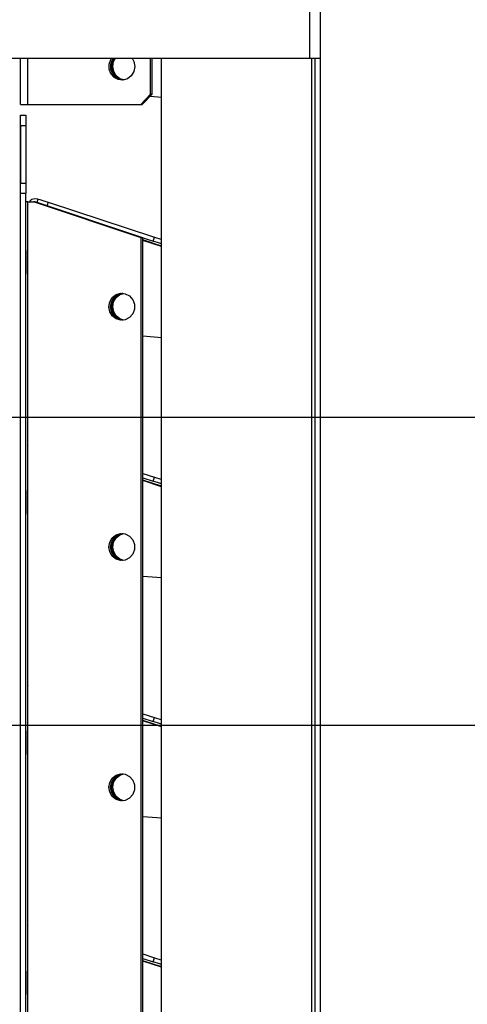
# Model space of a CAD drawing. Header units: millimetres. Extents: x 0 to 39025, y -31299 to 8400.
# Tile 222 of 256: x 17600 to 17686, y -13827 to -13637. Entities that reach past the tile are written whole.
import ezdxf

# ---------------------------------------------------------------- set-up
doc = ezdxf.new("R2010")
doc.units = ezdxf.units.MM
doc.header["$PDSIZE"] = -1
doc.layers.add('DIMENZIJE', color=4, linetype='Continuous')
doc.styles.add('SLDTEXTSTYLE6', font='txt')
doc.dimstyles.new('SLDDIMSTYLE0', dxfattribs={"dimtxt": 3, "dimasz": 3.414889, "dimexe": 0, "dimexo": 0.0625, "dimgap": 0.75, "dimtad": 1, "dimdec": 0, "dimlfac": 20, "dimrnd": 1e-09, "dimzin": 12, "dimdsep": 46, "dimtxsty": 'SLDTEXTSTYLE6', "dimsah": 1, "dimcen": 0.09, "dimadec": 0, "dimazin": 3, "dimtfac": 1, "dimtdec": 0, "dimtofl": 0, "dimtmove": 0, "dimatfit": 3, "dimfxl": 1, "dimfrac": 2, "dimtolj": 1, "dimtzin": 12, "dimarcsym": 0})

# ---------------------------------------------------------------- blocks, each defined once
blk = doc.blocks.new('*U57')
at = {"lineweight": 25}
for points in [[(713, 557.15), (713, 557.15), (713, 1241.42), (713, 1241.42)], [(715, 557.15), (715, 557.15), (715, 1241.81), (715, 1241.81)], [(498.4, 557.15), (498.4, 557.15), (713, 557.15), (713, 557.15)], [(657.32, 548.25), (657.32, 548.25), (657.32, 557.15), (657.32, 557.15)], [(658.7, 548.25), (658.7, 548.25), (658.7, 557.15), (658.7, 557.15)], [(682.32, 550.26), (682.32, 550.26), (682.32, 557.15), (682.32, 557.15)], [(682.63, 550.26), (682.63, 550.26), (682.63, 557.15), (682.63, 557.15)], [(684.42, 18.46), (684.42, 18.46), (684.42, 557.15), (684.42, 557.15)], [(713.31, 557.15), (713.31, 557.15), (713.31, 16.45), (713.31, 16.45)], [(713.91, 557.15), (713.91, 557.15), (713.91, 16.45), (713.91, 16.45)], [(714.96, 557.15), (714.96, 557.15), (714.96, 16.45), (714.96, 16.45)], [(715, 85.75), (715, 85.75), (715, 557.15), (715, 557.15)], [(682.32, 550.26), (682.32, 550.26), (680.42, 548.25), (680.42, 548.25)], [(680.72, 548.25), (680.72, 548.25), (682.63, 550.26), (682.63, 550.26)], [(682.23, 549.85), (682.23, 549.85), (684.42, 549.68), (684.42, 549.68)], [(682.63, 550.26), (682.63, 550.26), (682.32, 550.26), (682.32, 550.26)], [(658.7, 548.25), (658.7, 548.25), (680.42, 548.25), (680.42, 548.25)], [(680.42, 548.25), (680.42, 548.25), (680.72, 548.25), (680.72, 548.25)], [(657.32, 546.2), (657.32, 546.2), (658.32, 546.2), (658.32, 546.2)], [(657.32, 544.18), (657.32, 544.18), (657.32, 546.2), (657.32, 546.2)], [(657.32, 546.19), (657.32, 546.19), (657.32, 546.19), (657.32, 546.19)], [(657.32, 544.18), (657.32, 544.18), (657.32, 546.19), (657.32, 546.19)], [(658.32, 546.2), (658.32, 546.2), (658.32, 544.18), (658.32, 544.18)], [(658.32, 544.18), (658.32, 544.18), (657.32, 544.18), (657.32, 544.18)], [(657.32, 544.18), (657.32, 544.18), (657.32, 533.13), (657.32, 533.13)], [(657.32, 544.18), (657.32, 544.18), (657.32, 544.18), (657.32, 544.18)], [(657.32, 115.01), (657.32, 115.01), (657.32, 544.18), (657.32, 544.18)], [(658.32, 544.18), (658.32, 544.18), (658.32, 533.13), (658.32, 533.13)], [(657.32, 533.13), (657.32, 533.13), (658.32, 533.13), (658.32, 533.13)], [(657.32, 531.12), (657.32, 531.12), (657.32, 533.13), (657.32, 533.13)], [(658.32, 533.13), (658.32, 533.13), (658.32, 531.12), (658.32, 531.12)], [(658.32, 531.12), (658.32, 531.12), (657.32, 531.12), (657.32, 531.12)], [(657.32, 116.46), (657.32, 116.46), (657.32, 531.12), (657.32, 531.12)], [(658.32, 116.46), (658.32, 116.46), (658.32, 531.12), (658.32, 531.12)], [(658.7, 113.77), (658.7, 113.77), (658.7, 529.5), (658.7, 529.5)], [(658.7, 529.5), (658.7, 529.5), (659.79, 529.5), (659.79, 529.5)], [(680.52, 522.6), (680.52, 522.6), (659.79, 529.5), (659.79, 529.5)], [(660.1, 529.5), (660.1, 529.5), (659.79, 529.5), (659.79, 529.5)], [(680.83, 522.6), (680.83, 522.6), (660.1, 529.5), (660.1, 529.5)], [(662.61, 529.44), (662.61, 529.44), (662.37, 528.67), (662.37, 528.67)], [(662.61, 529.44), (662.61, 529.44), (683.08, 522.75), (683.08, 522.75)], [(658.62, 525.45), (658.62, 525.45), (658.62, 520.19), (658.62, 520.19)], [(658.7, 525.45), (658.7, 525.45), (658.62, 525.45), (658.62, 525.45)], [(673.74, 524.96), (673.74, 524.96), (682.83, 521.99), (682.83, 521.99)], [(680.52, 108.43), (680.52, 108.43), (680.52, 522.6), (680.52, 522.6)], [(680.83, 522.6), (680.83, 522.6), (680.52, 522.6), (680.52, 522.6)], [(680.83, 108.43), (680.83, 108.43), (680.83, 522.6), (680.83, 522.6)], [(684.42, 521.02), (684.42, 521.02), (680.83, 522.19), (680.83, 522.19)], [(684.42, 520.94), (684.42, 520.94), (680.83, 522.11), (680.83, 522.11)], [(682.83, 521.99), (682.83, 521.99), (683.08, 522.75), (683.08, 522.75)], [(658.62, 520.19), (658.62, 520.19), (658.7, 520.19), (658.7, 520.19)], [(658.7, 515.67), (658.7, 515.67), (658.62, 515.67), (658.62, 515.67)], [(680.83, 503.72), (680.83, 503.72), (684.42, 503.45), (684.42, 503.45)], [(658.62, 479.21), (658.62, 479.21), (658.62, 473.96), (658.62, 473.96)], [(658.7, 479.21), (658.7, 479.21), (658.62, 479.21), (658.62, 479.21)], [(680.83, 477.25), (680.83, 477.25), (683.08, 476.52), (683.08, 476.52)], [(680.83, 476.41), (680.83, 476.41), (682.83, 475.76), (682.83, 475.76)], [(684.42, 474.79), (684.42, 474.79), (680.83, 475.96), (680.83, 475.96)], [(684.42, 474.7), (684.42, 474.7), (680.83, 475.87), (680.83, 475.87)], [(682.83, 475.76), (682.83, 475.76), (683.08, 476.52), (683.08, 476.52)], [(658.62, 473.96), (658.62, 473.96), (658.7, 473.96), (658.7, 473.96)], [(658.7, 469.43), (658.7, 469.43), (658.62, 469.43), (658.62, 469.43)], [(680.83, 457.49), (680.83, 457.49), (684.42, 457.21), (684.42, 457.21)], [(658.62, 432.97), (658.62, 432.97), (658.62, 427.72), (658.62, 427.72)], [(658.7, 432.97), (658.7, 432.97), (658.62, 432.97), (658.62, 432.97)], [(680.83, 431.02), (680.83, 431.02), (683.08, 430.29), (683.08, 430.29)], [(680.83, 430.17), (680.83, 430.17), (682.83, 429.52), (682.83, 429.52)], [(682.83, 429.52), (682.83, 429.52), (683.08, 430.29), (683.08, 430.29)], [(684.42, 428.56), (684.42, 428.56), (680.83, 429.73), (680.83, 429.73)], [(684.42, 428.47), (684.42, 428.47), (680.83, 429.63), (680.83, 429.63)], [(658.62, 427.72), (658.62, 427.72), (658.7, 427.72), (658.7, 427.72)], [(658.7, 423.19), (658.7, 423.19), (658.62, 423.19), (658.62, 423.19)], [(680.83, 411.25), (680.83, 411.25), (684.42, 410.98), (684.42, 410.98)], [(658.62, 386.74), (658.62, 386.74), (658.62, 381.49), (658.62, 381.49)], [(658.7, 386.74), (658.7, 386.74), (658.62, 386.74), (658.62, 386.74)], [(680.83, 384.79), (680.83, 384.79), (683.08, 384.05), (683.08, 384.05)], [(680.83, 383.94), (680.83, 383.94), (682.83, 383.28), (682.83, 383.28)], [(684.42, 382.32), (684.42, 382.32), (680.83, 383.49), (680.83, 383.49)], [(684.42, 382.23), (684.42, 382.23), (680.83, 383.4), (680.83, 383.4)], [(682.83, 383.28), (682.83, 383.28), (683.08, 384.05), (683.08, 384.05)], [(658.62, 381.49), (658.62, 381.49), (658.7, 381.49), (658.7, 381.49)], [(658.7, 376.96), (658.7, 376.96), (658.62, 376.96), (658.62, 376.96)]]:
    blk.add_open_spline(points, degree=3, dxfattribs=at)
for points, knots in [([(679.26, 555.57), (679.26, 555.57), (679.09, 554.62), (679.09, 554.62), (679.09, 554.62), (678.61, 553.8), (678.61, 553.8), (678.61, 553.8), (677.89, 553.23), (677.89, 553.23), (677.89, 553.23), (677.01, 552.96), (677.01, 552.96), (677.01, 552.96), (676.1, 553.05), (676.1, 553.05), (676.1, 553.05), (675.29, 553.48), (675.29, 553.48), (675.29, 553.48), (674.68, 554.19), (674.68, 554.19), (674.68, 554.19), (674.35, 555.08), (674.35, 555.08), (674.35, 555.08), (674.35, 556.04), (674.35, 556.04), (674.35, 556.04), (674.68, 556.94), (674.68, 556.94), (674.68, 556.94), (674.82, 557.15), (674.82, 557.15)], [0, 0, 0, 0, 1, 1, 1, 2, 2, 2, 3, 3, 3, 4, 4, 4, 5, 5, 5, 6, 6, 6, 7, 7, 7, 8, 8, 8, 9, 9, 9, 10, 10, 10, 11, 11, 11, 11]), ([(676.94, 552.96), (676.94, 552.96), (676.41, 553.05), (676.41, 553.05), (676.41, 553.05), (675.6, 553.48), (675.6, 553.48), (675.6, 553.48), (674.99, 554.19), (674.99, 554.19), (674.99, 554.19), (674.66, 555.08), (674.66, 555.08), (674.66, 555.08), (674.66, 556.04), (674.66, 556.04), (674.66, 556.04), (674.99, 556.94), (674.99, 556.94), (674.99, 556.94), (675.12, 557.15), (675.12, 557.15)], [0, 0, 0, 0, 1, 1, 1, 2, 2, 2, 3, 3, 3, 4, 4, 4, 5, 5, 5, 6, 6, 6, 7, 7, 7, 7]), ([(674.8, 555.56), (674.8, 555.56), (674.96, 556.5), (674.96, 556.5), (674.96, 556.5), (675.31, 557.15), (675.31, 557.15)], [0, 0, 0, 0, 1, 1, 1, 2, 2, 2, 2]), ([(675.05, 555.57), (675.05, 555.57), (675.21, 556.51), (675.21, 556.51), (675.21, 556.51), (675.55, 557.15), (675.55, 557.15)], [0, 0, 0, 0, 1, 1, 1, 2, 2, 2, 2]), ([(678.75, 557.15), (678.75, 557.15), (679.09, 556.51), (679.09, 556.51), (679.09, 556.51), (679.26, 555.57), (679.26, 555.57)], [0, 0, 0, 0, 1, 1, 1, 2, 2, 2, 2]), ([(713, 557.15), (713, 557.15), (713.44, 557.15), (713.44, 557.15), (713.44, 557.15), (713.86, 557.15), (713.86, 557.15), (713.86, 557.15), (714.23, 557.15), (714.23, 557.15), (714.23, 557.15), (714.55, 557.15), (714.55, 557.15), (714.55, 557.15), (714.79, 557.15), (714.79, 557.15), (714.79, 557.15), (714.94, 557.15), (714.94, 557.15), (714.94, 557.15), (715, 557.15), (715, 557.15)], [0, 0, 0, 0, 1, 1, 1, 2, 2, 2, 3, 3, 3, 4, 4, 4, 5, 5, 5, 6, 6, 6, 7, 7, 7, 7]), ([(677.01, 552.96), (677.01, 552.96), (676.17, 553.22), (676.17, 553.22), (676.17, 553.22), (675.45, 553.8), (675.45, 553.8), (675.45, 553.8), (674.97, 554.62), (674.97, 554.62), (674.97, 554.62), (674.8, 555.56), (674.8, 555.56)], [0, 0, 0, 0, 1, 1, 1, 2, 2, 2, 3, 3, 3, 4, 4, 4, 4]), ([(677.15, 552.98), (677.15, 552.98), (676.42, 553.23), (676.42, 553.23), (676.42, 553.23), (675.69, 553.8), (675.69, 553.8), (675.69, 553.8), (675.22, 554.62), (675.22, 554.62), (675.22, 554.62), (675.05, 555.57), (675.05, 555.57)], [0, 0, 0, 0, 1, 1, 1, 2, 2, 2, 3, 3, 3, 4, 4, 4, 4]), ([(657.32, 548.25), (657.32, 548.25), (657.34, 548.25), (657.34, 548.25), (657.34, 548.25), (657.42, 548.25), (657.42, 548.25), (657.42, 548.25), (657.54, 548.25), (657.54, 548.25), (657.54, 548.25), (657.7, 548.25), (657.7, 548.25), (657.7, 548.25), (657.91, 548.25), (657.91, 548.25), (657.91, 548.25), (658.15, 548.25), (658.15, 548.25), (658.15, 548.25), (658.41, 548.25), (658.41, 548.25), (658.41, 548.25), (658.7, 548.25), (658.7, 548.25)], [0, 0, 0, 0, 1, 1, 1, 2, 2, 2, 3, 3, 3, 4, 4, 4, 5, 5, 5, 6, 6, 6, 7, 7, 7, 8, 8, 8, 8]), ([(658.7, 529.5), (658.7, 529.5), (658.61, 529.5), (658.61, 529.5), (658.61, 529.5), (658.51, 529.5), (658.51, 529.5), (658.51, 529.5), (658.43, 529.5), (658.43, 529.5), (658.43, 529.5), (658.37, 529.5), (658.37, 529.5), (658.37, 529.5), (658.33, 529.5), (658.33, 529.5), (658.33, 529.5), (658.32, 529.5), (658.32, 529.5)], [0, 0, 0, 0, 1, 1, 1, 2, 2, 2, 3, 3, 3, 4, 4, 4, 5, 5, 5, 6, 6, 6, 6]), ([(658.7, 528.96), (658.7, 528.96), (658.65, 528.82), (658.65, 528.82), (658.65, 528.82), (658.63, 528.63), (658.63, 528.63), (658.63, 528.63), (658.62, 528.53), (658.62, 528.53)], [0, 0, 0, 0, 1, 1, 1, 2, 2, 2, 3, 3, 3, 3]), ([(660.71, 530.06), (660.71, 530.06), (660.07, 530.13), (660.07, 530.13), (660.07, 530.13), (659.47, 529.95), (659.47, 529.95), (659.47, 529.95), (659.17, 529.74), (659.17, 529.74), (659.17, 529.74), (659, 529.55), (659, 529.55)], [0, 0, 0, 0, 1, 1, 1, 2, 2, 2, 3, 3, 3, 4, 4, 4, 4]), ([(660.47, 529.29), (660.47, 529.29), (660.59, 529.67), (660.59, 529.67), (660.59, 529.67), (660.71, 530.06), (660.71, 530.06)], [0, 0, 0, 0, 1, 1, 1, 2, 2, 2, 2]), ([(660.71, 530.06), (660.71, 530.06), (660.98, 529.97), (660.98, 529.97), (660.98, 529.97), (661.39, 529.84), (661.39, 529.84), (661.39, 529.84), (661.95, 529.65), (661.95, 529.65), (661.95, 529.65), (662.61, 529.44), (662.61, 529.44)], [0, 0, 0, 0, 1, 1, 1, 2, 2, 2, 3, 3, 3, 4, 4, 4, 4]), ([(658.62, 528.53), (658.62, 528.53), (658.62, 528.16), (658.62, 528.16), (658.62, 528.16), (658.62, 527.79), (658.62, 527.79), (658.62, 527.79), (658.62, 527.41), (658.62, 527.41), (658.62, 527.41), (658.62, 527.02), (658.62, 527.02), (658.62, 527.02), (658.62, 526.63), (658.62, 526.63), (658.62, 526.63), (658.62, 526.24), (658.62, 526.24), (658.62, 526.24), (658.62, 525.84), (658.62, 525.84), (658.62, 525.84), (658.62, 525.45), (658.62, 525.45)], [0, 0, 0, 0, 1, 1, 1, 2, 2, 2, 3, 3, 3, 4, 4, 4, 5, 5, 5, 6, 6, 6, 7, 7, 7, 8, 8, 8, 8]), ([(684.42, 521.47), (684.42, 521.47), (684.04, 521.6), (684.04, 521.6), (684.04, 521.6), (683.64, 521.73), (683.64, 521.73), (683.64, 521.73), (683.23, 521.86), (683.23, 521.86), (683.23, 521.86), (682.83, 521.99), (682.83, 521.99)], [0, 0, 0, 0, 1, 1, 1, 2, 2, 2, 3, 3, 3, 4, 4, 4, 4]), ([(683.08, 522.75), (683.08, 522.75), (683.48, 522.63), (683.48, 522.63), (683.48, 522.63), (683.89, 522.49), (683.89, 522.49), (683.89, 522.49), (684.29, 522.36), (684.29, 522.36), (684.29, 522.36), (684.42, 522.32), (684.42, 522.32)], [0, 0, 0, 0, 1, 1, 1, 2, 2, 2, 3, 3, 3, 4, 4, 4, 4]), ([(658.62, 515.67), (658.62, 515.67), (658.62, 515.75), (658.62, 515.75), (658.62, 515.75), (658.62, 516.01), (658.62, 516.01), (658.62, 516.01), (658.62, 516.43), (658.62, 516.43), (658.62, 516.43), (658.62, 516.99), (658.62, 516.99), (658.62, 516.99), (658.62, 517.68), (658.62, 517.68), (658.62, 517.68), (658.62, 518.46), (658.62, 518.46), (658.62, 518.46), (658.62, 519.31), (658.62, 519.31), (658.62, 519.31), (658.62, 520.19), (658.62, 520.19)], [0, 0, 0, 0, 1, 1, 1, 2, 2, 2, 3, 3, 3, 4, 4, 4, 5, 5, 5, 6, 6, 6, 7, 7, 7, 8, 8, 8, 8]), ([(674.31, 509.33), (674.31, 509.33), (674.48, 508.39), (674.48, 508.39), (674.48, 508.39), (674.96, 507.57), (674.96, 507.57), (674.96, 507.57), (675.69, 506.99), (675.69, 506.99), (675.69, 506.99), (676.55, 506.73), (676.55, 506.73), (676.55, 506.73), (677.46, 506.82), (677.46, 506.82), (677.46, 506.82), (678.28, 507.24), (678.28, 507.24), (678.28, 507.24), (678.89, 507.95), (678.89, 507.95), (678.89, 507.95), (679.21, 508.85), (679.21, 508.85), (679.21, 508.85), (679.21, 509.81), (679.21, 509.81), (679.21, 509.81), (678.89, 510.7), (678.89, 510.7), (678.89, 510.7), (678.28, 511.41), (678.28, 511.41), (678.28, 511.41), (677.46, 511.84), (677.46, 511.84), (677.46, 511.84), (676.55, 511.93), (676.55, 511.93), (676.55, 511.93), (675.69, 511.67), (675.69, 511.67), (675.69, 511.67), (674.96, 511.09), (674.96, 511.09), (674.96, 511.09), (674.48, 510.27), (674.48, 510.27), (674.48, 510.27), (674.31, 509.33), (674.31, 509.33)], [0, 0, 0, 0, 1, 1, 1, 2, 2, 2, 3, 3, 3, 4, 4, 4, 5, 5, 5, 6, 6, 6, 7, 7, 7, 8, 8, 8, 9, 9, 9, 10, 10, 10, 11, 11, 11, 12, 12, 12, 13, 13, 13, 14, 14, 14, 15, 15, 15, 16, 16, 16, 17, 17, 17, 17]), ([(674.62, 509.33), (674.62, 509.33), (674.79, 510.27), (674.79, 510.27), (674.79, 510.27), (675.27, 511.09), (675.27, 511.09), (675.27, 511.09), (675.99, 511.67), (675.99, 511.67), (675.99, 511.67), (676.86, 511.93), (676.86, 511.93), (676.86, 511.93), (676.94, 511.94), (676.94, 511.94)], [0, 0, 0, 0, 1, 1, 1, 2, 2, 2, 3, 3, 3, 4, 4, 4, 5, 5, 5, 5]), ([(674.8, 509.32), (674.8, 509.32), (674.97, 510.27), (674.97, 510.27), (674.97, 510.27), (675.44, 511.09), (675.44, 511.09), (675.44, 511.09), (676.16, 511.66), (676.16, 511.66), (676.16, 511.66), (677.03, 511.92), (677.03, 511.92), (677.03, 511.92), (677.04, 511.92), (677.04, 511.92)], [0, 0, 0, 0, 1, 1, 1, 2, 2, 2, 3, 3, 3, 4, 4, 4, 5, 5, 5, 5]), ([(675.05, 509.33), (675.05, 509.33), (675.21, 510.27), (675.21, 510.27), (675.21, 510.27), (675.69, 511.09), (675.69, 511.09), (675.69, 511.09), (676.41, 511.67), (676.41, 511.67), (676.41, 511.67), (677.15, 511.91), (677.15, 511.91)], [0, 0, 0, 0, 1, 1, 1, 2, 2, 2, 3, 3, 3, 4, 4, 4, 4]), ([(676.94, 506.72), (676.94, 506.72), (676.86, 506.73), (676.86, 506.73), (676.86, 506.73), (675.99, 506.99), (675.99, 506.99), (675.99, 506.99), (675.27, 507.57), (675.27, 507.57), (675.27, 507.57), (674.79, 508.39), (674.79, 508.39), (674.79, 508.39), (674.62, 509.33), (674.62, 509.33)], [0, 0, 0, 0, 1, 1, 1, 2, 2, 2, 3, 3, 3, 4, 4, 4, 5, 5, 5, 5]), ([(677.01, 506.73), (677.01, 506.73), (676.17, 506.99), (676.17, 506.99), (676.17, 506.99), (675.45, 507.56), (675.45, 507.56), (675.45, 507.56), (674.97, 508.38), (674.97, 508.38), (674.97, 508.38), (674.8, 509.32), (674.8, 509.32)], [0, 0, 0, 0, 1, 1, 1, 2, 2, 2, 3, 3, 3, 4, 4, 4, 4]), ([(677.15, 506.75), (677.15, 506.75), (676.42, 506.99), (676.42, 506.99), (676.42, 506.99), (675.7, 507.57), (675.7, 507.57), (675.7, 507.57), (675.22, 508.39), (675.22, 508.39), (675.22, 508.39), (675.05, 509.33), (675.05, 509.33)], [0, 0, 0, 0, 1, 1, 1, 2, 2, 2, 3, 3, 3, 4, 4, 4, 4]), ([(658.7, 482.72), (658.7, 482.72), (658.65, 482.59), (658.65, 482.59), (658.65, 482.59), (658.63, 482.4), (658.63, 482.4), (658.63, 482.4), (658.62, 482.3), (658.62, 482.3)], [0, 0, 0, 0, 1, 1, 1, 2, 2, 2, 3, 3, 3, 3]), ([(658.62, 482.3), (658.62, 482.3), (658.62, 481.93), (658.62, 481.93), (658.62, 481.93), (658.62, 481.56), (658.62, 481.56), (658.62, 481.56), (658.62, 481.17), (658.62, 481.17), (658.62, 481.17), (658.62, 480.79), (658.62, 480.79), (658.62, 480.79), (658.62, 480.4), (658.62, 480.4), (658.62, 480.4), (658.62, 480), (658.62, 480), (658.62, 480), (658.62, 479.61), (658.62, 479.61), (658.62, 479.61), (658.62, 479.21), (658.62, 479.21)], [0, 0, 0, 0, 1, 1, 1, 2, 2, 2, 3, 3, 3, 4, 4, 4, 5, 5, 5, 6, 6, 6, 7, 7, 7, 8, 8, 8, 8]), ([(684.42, 475.24), (684.42, 475.24), (684.04, 475.36), (684.04, 475.36), (684.04, 475.36), (683.64, 475.49), (683.64, 475.49), (683.64, 475.49), (683.23, 475.63), (683.23, 475.63), (683.23, 475.63), (682.83, 475.76), (682.83, 475.76)], [0, 0, 0, 0, 1, 1, 1, 2, 2, 2, 3, 3, 3, 4, 4, 4, 4]), ([(683.08, 476.52), (683.08, 476.52), (683.48, 476.39), (683.48, 476.39), (683.48, 476.39), (683.89, 476.26), (683.89, 476.26), (683.89, 476.26), (684.29, 476.13), (684.29, 476.13), (684.29, 476.13), (684.42, 476.08), (684.42, 476.08)], [0, 0, 0, 0, 1, 1, 1, 2, 2, 2, 3, 3, 3, 4, 4, 4, 4]), ([(658.62, 469.43), (658.62, 469.43), (658.62, 469.52), (658.62, 469.52), (658.62, 469.52), (658.62, 469.78), (658.62, 469.78), (658.62, 469.78), (658.62, 470.2), (658.62, 470.2), (658.62, 470.2), (658.62, 470.76), (658.62, 470.76), (658.62, 470.76), (658.62, 471.45), (658.62, 471.45), (658.62, 471.45), (658.62, 472.23), (658.62, 472.23), (658.62, 472.23), (658.62, 473.07), (658.62, 473.07), (658.62, 473.07), (658.62, 473.96), (658.62, 473.96)], [0, 0, 0, 0, 1, 1, 1, 2, 2, 2, 3, 3, 3, 4, 4, 4, 5, 5, 5, 6, 6, 6, 7, 7, 7, 8, 8, 8, 8]), ([(674.31, 463.09), (674.31, 463.09), (674.48, 462.15), (674.48, 462.15), (674.48, 462.15), (674.96, 461.33), (674.96, 461.33), (674.96, 461.33), (675.69, 460.75), (675.69, 460.75), (675.69, 460.75), (676.55, 460.49), (676.55, 460.49), (676.55, 460.49), (677.46, 460.58), (677.46, 460.58), (677.46, 460.58), (678.28, 461.01), (678.28, 461.01), (678.28, 461.01), (678.89, 461.72), (678.89, 461.72), (678.89, 461.72), (679.21, 462.62), (679.21, 462.62), (679.21, 462.62), (679.21, 463.57), (679.21, 463.57), (679.21, 463.57), (678.89, 464.47), (678.89, 464.47), (678.89, 464.47), (678.28, 465.18), (678.28, 465.18), (678.28, 465.18), (677.46, 465.61), (677.46, 465.61), (677.46, 465.61), (676.55, 465.69), (676.55, 465.69), (676.55, 465.69), (675.69, 465.43), (675.69, 465.43), (675.69, 465.43), (674.96, 464.86), (674.96, 464.86), (674.96, 464.86), (674.48, 464.03), (674.48, 464.03), (674.48, 464.03), (674.31, 463.09), (674.31, 463.09)], [0, 0, 0, 0, 1, 1, 1, 2, 2, 2, 3, 3, 3, 4, 4, 4, 5, 5, 5, 6, 6, 6, 7, 7, 7, 8, 8, 8, 9, 9, 9, 10, 10, 10, 11, 11, 11, 12, 12, 12, 13, 13, 13, 14, 14, 14, 15, 15, 15, 16, 16, 16, 17, 17, 17, 17]), ([(674.62, 463.09), (674.62, 463.09), (674.79, 464.03), (674.79, 464.03), (674.79, 464.03), (675.27, 464.86), (675.27, 464.86), (675.27, 464.86), (675.99, 465.43), (675.99, 465.43), (675.99, 465.43), (676.86, 465.69), (676.86, 465.69), (676.86, 465.69), (676.94, 465.7), (676.94, 465.7)], [0, 0, 0, 0, 1, 1, 1, 2, 2, 2, 3, 3, 3, 4, 4, 4, 5, 5, 5, 5]), ([(674.8, 463.09), (674.8, 463.09), (674.97, 464.03), (674.97, 464.03), (674.97, 464.03), (675.44, 464.85), (675.44, 464.85), (675.44, 464.85), (676.16, 465.43), (676.16, 465.43), (676.16, 465.43), (677.03, 465.69), (677.03, 465.69), (677.03, 465.69), (677.04, 465.69), (677.04, 465.69)], [0, 0, 0, 0, 1, 1, 1, 2, 2, 2, 3, 3, 3, 4, 4, 4, 5, 5, 5, 5]), ([(675.05, 463.09), (675.05, 463.09), (675.21, 464.03), (675.21, 464.03), (675.21, 464.03), (675.69, 464.86), (675.69, 464.86), (675.69, 464.86), (676.41, 465.43), (676.41, 465.43), (676.41, 465.43), (677.15, 465.68), (677.15, 465.68)], [0, 0, 0, 0, 1, 1, 1, 2, 2, 2, 3, 3, 3, 4, 4, 4, 4]), ([(676.94, 460.49), (676.94, 460.49), (676.86, 460.49), (676.86, 460.49), (676.86, 460.49), (675.99, 460.75), (675.99, 460.75), (675.99, 460.75), (675.27, 461.33), (675.27, 461.33), (675.27, 461.33), (674.79, 462.15), (674.79, 462.15), (674.79, 462.15), (674.62, 463.09), (674.62, 463.09)], [0, 0, 0, 0, 1, 1, 1, 2, 2, 2, 3, 3, 3, 4, 4, 4, 5, 5, 5, 5]), ([(677.01, 460.49), (677.01, 460.49), (676.17, 460.75), (676.17, 460.75), (676.17, 460.75), (675.45, 461.33), (675.45, 461.33), (675.45, 461.33), (674.97, 462.15), (674.97, 462.15), (674.97, 462.15), (674.8, 463.09), (674.8, 463.09)], [0, 0, 0, 0, 1, 1, 1, 2, 2, 2, 3, 3, 3, 4, 4, 4, 4]), ([(677.15, 460.51), (677.15, 460.51), (676.42, 460.75), (676.42, 460.75), (676.42, 460.75), (675.7, 461.33), (675.7, 461.33), (675.7, 461.33), (675.22, 462.15), (675.22, 462.15), (675.22, 462.15), (675.05, 463.09), (675.05, 463.09)], [0, 0, 0, 0, 1, 1, 1, 2, 2, 2, 3, 3, 3, 4, 4, 4, 4]), ([(658.7, 436.49), (658.7, 436.49), (658.65, 436.35), (658.65, 436.35), (658.65, 436.35), (658.63, 436.16), (658.63, 436.16), (658.63, 436.16), (658.62, 436.06), (658.62, 436.06)], [0, 0, 0, 0, 1, 1, 1, 2, 2, 2, 3, 3, 3, 3]), ([(658.62, 436.06), (658.62, 436.06), (658.62, 435.7), (658.62, 435.7), (658.62, 435.7), (658.62, 435.32), (658.62, 435.32), (658.62, 435.32), (658.62, 434.94), (658.62, 434.94), (658.62, 434.94), (658.62, 434.55), (658.62, 434.55), (658.62, 434.55), (658.62, 434.16), (658.62, 434.16), (658.62, 434.16), (658.62, 433.77), (658.62, 433.77), (658.62, 433.77), (658.62, 433.37), (658.62, 433.37), (658.62, 433.37), (658.62, 432.97), (658.62, 432.97)], [0, 0, 0, 0, 1, 1, 1, 2, 2, 2, 3, 3, 3, 4, 4, 4, 5, 5, 5, 6, 6, 6, 7, 7, 7, 8, 8, 8, 8]), ([(683.08, 430.29), (683.08, 430.29), (683.48, 430.16), (683.48, 430.16), (683.48, 430.16), (683.89, 430.02), (683.89, 430.02), (683.89, 430.02), (684.29, 429.89), (684.29, 429.89), (684.29, 429.89), (684.42, 429.85), (684.42, 429.85)], [0, 0, 0, 0, 1, 1, 1, 2, 2, 2, 3, 3, 3, 4, 4, 4, 4]), ([(684.42, 429), (684.42, 429), (684.04, 429.13), (684.04, 429.13), (684.04, 429.13), (683.64, 429.26), (683.64, 429.26), (683.64, 429.26), (683.23, 429.39), (683.23, 429.39), (683.23, 429.39), (682.83, 429.52), (682.83, 429.52)], [0, 0, 0, 0, 1, 1, 1, 2, 2, 2, 3, 3, 3, 4, 4, 4, 4]), ([(658.62, 423.19), (658.62, 423.19), (658.62, 423.29), (658.62, 423.29), (658.62, 423.29), (658.62, 423.54), (658.62, 423.54), (658.62, 423.54), (658.62, 423.96), (658.62, 423.96), (658.62, 423.96), (658.62, 424.52), (658.62, 424.52), (658.62, 424.52), (658.62, 425.21), (658.62, 425.21), (658.62, 425.21), (658.62, 425.99), (658.62, 425.99), (658.62, 425.99), (658.62, 426.84), (658.62, 426.84), (658.62, 426.84), (658.62, 427.72), (658.62, 427.72)], [0, 0, 0, 0, 1, 1, 1, 2, 2, 2, 3, 3, 3, 4, 4, 4, 5, 5, 5, 6, 6, 6, 7, 7, 7, 8, 8, 8, 8]), ([(674.31, 416.86), (674.31, 416.86), (674.48, 415.91), (674.48, 415.91), (674.48, 415.91), (674.96, 415.1), (674.96, 415.1), (674.96, 415.1), (675.69, 414.52), (675.69, 414.52), (675.69, 414.52), (676.55, 414.26), (676.55, 414.26), (676.55, 414.26), (677.46, 414.34), (677.46, 414.34), (677.46, 414.34), (678.28, 414.78), (678.28, 414.78), (678.28, 414.78), (678.89, 415.49), (678.89, 415.49), (678.89, 415.49), (679.21, 416.38), (679.21, 416.38), (679.21, 416.38), (679.21, 417.34), (679.21, 417.34), (679.21, 417.34), (678.89, 418.24), (678.89, 418.24), (678.89, 418.24), (678.28, 418.95), (678.28, 418.95), (678.28, 418.95), (677.46, 419.37), (677.46, 419.37), (677.46, 419.37), (676.55, 419.46), (676.55, 419.46), (676.55, 419.46), (675.69, 419.19), (675.69, 419.19), (675.69, 419.19), (674.96, 418.62), (674.96, 418.62), (674.96, 418.62), (674.48, 417.8), (674.48, 417.8), (674.48, 417.8), (674.31, 416.86), (674.31, 416.86)], [0, 0, 0, 0, 1, 1, 1, 2, 2, 2, 3, 3, 3, 4, 4, 4, 5, 5, 5, 6, 6, 6, 7, 7, 7, 8, 8, 8, 9, 9, 9, 10, 10, 10, 11, 11, 11, 12, 12, 12, 13, 13, 13, 14, 14, 14, 15, 15, 15, 16, 16, 16, 17, 17, 17, 17]), ([(674.62, 416.86), (674.62, 416.86), (674.79, 417.8), (674.79, 417.8), (674.79, 417.8), (675.27, 418.62), (675.27, 418.62), (675.27, 418.62), (675.99, 419.19), (675.99, 419.19), (675.99, 419.19), (676.86, 419.46), (676.86, 419.46), (676.86, 419.46), (676.94, 419.46), (676.94, 419.46)], [0, 0, 0, 0, 1, 1, 1, 2, 2, 2, 3, 3, 3, 4, 4, 4, 5, 5, 5, 5]), ([(674.8, 416.85), (674.8, 416.85), (674.97, 417.8), (674.97, 417.8), (674.97, 417.8), (675.44, 418.61), (675.44, 418.61), (675.44, 418.61), (676.16, 419.19), (676.16, 419.19), (676.16, 419.19), (677.03, 419.46), (677.03, 419.46), (677.03, 419.46), (677.04, 419.46), (677.04, 419.46)], [0, 0, 0, 0, 1, 1, 1, 2, 2, 2, 3, 3, 3, 4, 4, 4, 5, 5, 5, 5]), ([(675.05, 416.86), (675.05, 416.86), (675.21, 417.8), (675.21, 417.8), (675.21, 417.8), (675.69, 418.62), (675.69, 418.62), (675.69, 418.62), (676.41, 419.19), (676.41, 419.19), (676.41, 419.19), (677.15, 419.44), (677.15, 419.44)], [0, 0, 0, 0, 1, 1, 1, 2, 2, 2, 3, 3, 3, 4, 4, 4, 4]), ([(676.94, 414.25), (676.94, 414.25), (676.86, 414.26), (676.86, 414.26), (676.86, 414.26), (675.99, 414.52), (675.99, 414.52), (675.99, 414.52), (675.27, 415.1), (675.27, 415.1), (675.27, 415.1), (674.79, 415.91), (674.79, 415.91), (674.79, 415.91), (674.62, 416.86), (674.62, 416.86)], [0, 0, 0, 0, 1, 1, 1, 2, 2, 2, 3, 3, 3, 4, 4, 4, 5, 5, 5, 5]), ([(677.01, 414.26), (677.01, 414.26), (676.17, 414.51), (676.17, 414.51), (676.17, 414.51), (675.45, 415.1), (675.45, 415.1), (675.45, 415.1), (674.97, 415.91), (674.97, 415.91), (674.97, 415.91), (674.8, 416.85), (674.8, 416.85)], [0, 0, 0, 0, 1, 1, 1, 2, 2, 2, 3, 3, 3, 4, 4, 4, 4]), ([(677.15, 414.27), (677.15, 414.27), (676.42, 414.52), (676.42, 414.52), (676.42, 414.52), (675.7, 415.1), (675.7, 415.1), (675.7, 415.1), (675.22, 415.91), (675.22, 415.91), (675.22, 415.91), (675.05, 416.86), (675.05, 416.86)], [0, 0, 0, 0, 1, 1, 1, 2, 2, 2, 3, 3, 3, 4, 4, 4, 4]), ([(658.7, 390.25), (658.7, 390.25), (658.65, 390.11), (658.65, 390.11), (658.65, 390.11), (658.63, 389.93), (658.63, 389.93), (658.63, 389.93), (658.62, 389.83), (658.62, 389.83)], [0, 0, 0, 0, 1, 1, 1, 2, 2, 2, 3, 3, 3, 3]), ([(658.62, 389.83), (658.62, 389.83), (658.62, 389.46), (658.62, 389.46), (658.62, 389.46), (658.62, 389.08), (658.62, 389.08), (658.62, 389.08), (658.62, 388.71), (658.62, 388.71), (658.62, 388.71), (658.62, 388.32), (658.62, 388.32), (658.62, 388.32), (658.62, 387.93), (658.62, 387.93), (658.62, 387.93), (658.62, 387.54), (658.62, 387.54), (658.62, 387.54), (658.62, 387.14), (658.62, 387.14), (658.62, 387.14), (658.62, 386.74), (658.62, 386.74)], [0, 0, 0, 0, 1, 1, 1, 2, 2, 2, 3, 3, 3, 4, 4, 4, 5, 5, 5, 6, 6, 6, 7, 7, 7, 8, 8, 8, 8]), ([(684.42, 382.76), (684.42, 382.76), (684.04, 382.89), (684.04, 382.89), (684.04, 382.89), (683.64, 383.03), (683.64, 383.03), (683.64, 383.03), (683.23, 383.15), (683.23, 383.15), (683.23, 383.15), (682.83, 383.28), (682.83, 383.28)], [0, 0, 0, 0, 1, 1, 1, 2, 2, 2, 3, 3, 3, 4, 4, 4, 4]), ([(683.08, 384.05), (683.08, 384.05), (683.48, 383.92), (683.48, 383.92), (683.48, 383.92), (683.89, 383.79), (683.89, 383.79), (683.89, 383.79), (684.29, 383.66), (684.29, 383.66), (684.29, 383.66), (684.42, 383.62), (684.42, 383.62)], [0, 0, 0, 0, 1, 1, 1, 2, 2, 2, 3, 3, 3, 4, 4, 4, 4]), ([(658.62, 376.96), (658.62, 376.96), (658.62, 377.05), (658.62, 377.05), (658.62, 377.05), (658.62, 377.3), (658.62, 377.3), (658.62, 377.3), (658.62, 377.72), (658.62, 377.72), (658.62, 377.72), (658.62, 378.29), (658.62, 378.29), (658.62, 378.29), (658.62, 378.97), (658.62, 378.97), (658.62, 378.97), (658.62, 379.75), (658.62, 379.75), (658.62, 379.75), (658.62, 380.6), (658.62, 380.6), (658.62, 380.6), (658.62, 381.49), (658.62, 381.49)], [0, 0, 0, 0, 1, 1, 1, 2, 2, 2, 3, 3, 3, 4, 4, 4, 5, 5, 5, 6, 6, 6, 7, 7, 7, 8, 8, 8, 8])]:
    blk.add_open_spline(points, degree=3, knots=knots, dxfattribs=at)
blk = doc.blocks.new('*D92')
at = {"layer": 'Defpoints', "color": 0, "transparency": 16777216}
for p in [(17490.78, -13773.28), (17443.38, -14183.87), (17894.27, -14183.87)]:
    blk.add_point(p, dxfattribs=at)
at = {"layer": 'DIMENZIJE', "color": 0, "lineweight": -2, "transparency": 16777216}
for p, q in [((17492.03, -13773.28), (17914.27, -13773.28)), ((17894.27, -13841.58), (17894.27, -14115.57)), ((17444.63, -14183.87), (17914.27, -14183.87))]:
    blk.add_line(p, q, dxfattribs=at)
at = {"layer": 'DIMENZIJE', "color": 0, "transparency": 16777216}
for points in [[(17882.88, -13841.58), (17905.65, -13841.58), (17894.27, -13773.28)], [(17882.88, -14115.57), (17905.65, -14115.57), (17894.27, -14183.87)]]:
    blk.add_solid(points, dxfattribs=at)
at = {"layer": 'DIMENZIJE', "color": 0, "transparency": 16777216, "insert": (17849.27, -13978.57), "char_height": 60, "attachment_point": 5, "rotation": 90, "style": 'SLDTEXTSTYLE6'}
blk.add_mtext('\\A1;411', dxfattribs=at)
blk = doc.blocks.new('*D93')
at = {"layer": 'Defpoints', "color": 0, "transparency": 16777216}
for p in [(17491.78, -13713.98), (18095.83, -13713.98), (17443.38, -14183.87)]:
    blk.add_point(p, dxfattribs=at)
at = {"layer": 'DIMENZIJE', "color": 0, "lineweight": -2, "transparency": 16777216}
for p, q in [((17493.03, -13713.98), (18115.83, -13713.98)), ((18095.83, -14115.57), (18095.83, -13782.28)), ((17444.63, -14183.87), (18115.83, -14183.87))]:
    blk.add_line(p, q, dxfattribs=at)
at = {"layer": 'DIMENZIJE', "color": 0, "transparency": 16777216}
for points in [[(18084.45, -13782.28), (18107.21, -13782.28), (18095.83, -13713.98)], [(18084.45, -14115.57), (18107.21, -14115.57), (18095.83, -14183.87)]]:
    blk.add_solid(points, dxfattribs=at)
at = {"layer": 'DIMENZIJE', "color": 0, "transparency": 16777216, "insert": (18049.97, -13948.92), "char_height": 60, "attachment_point": 5, "rotation": 90, "style": 'SLDTEXTSTYLE6'}
blk.add_mtext('\\A1;470', dxfattribs=at)

msp = doc.modelspace()

# ---------------------------------------------------------------- block references
at = {"color": 1}
msp.add_blockref('*U57', (16942.38, -14202.07), dxfattribs=at)

# ---------------------------------------------------------------- dimensions: what is measured, and where the dimension line sits
at = {"layer": 'DIMENZIJE'}
for base, p1, p2, picture, middle in [((18095.83, -13713.98), (17443.38, -14183.87), (17491.78, -13713.98), '*D93', (18049.97, -13948.92)), ((17894.27, -14183.87), (17490.78, -13773.28), (17443.38, -14183.87), '*D92', (17849.27, -13978.57))]:
    dim = msp.add_linear_dim(base=base, p1=p1, p2=p2, angle=90, dimstyle='SLDDIMSTYLE0', override={"dimscale": 20, "dimexe": 1, "dimlfac": 1, "dimdle": 1, "dimtofl": 1}, dxfattribs=at)
    dim.commit()
    dim.dimension.update_dxf_attribs({"geometry": picture, "text_midpoint": middle})

doc.saveas('drawing.dxf')
